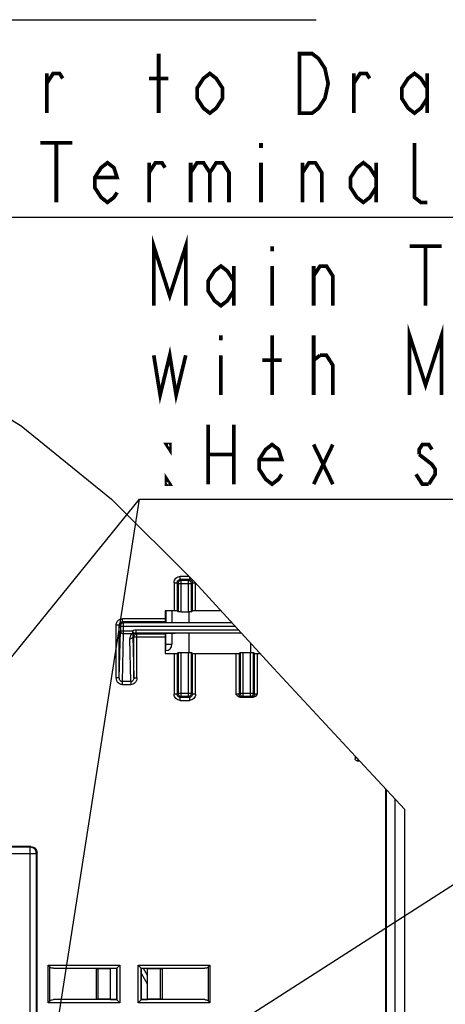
# Model space of a CAD drawing. Extents: x 28 to 410, y 32 to 287.
# Tile 76 of 78: x 333 to 356, y 200 to 253. Entities that reach past the tile are written whole.
import ezdxf

# ---------------------------------------------------------------- set-up
doc = ezdxf.new("R2010")
doc.units = 0
doc.header["$LTSCALE"] = 23.1
doc.layers.get('0').update_dxf_attribs({"linetype": 'CONTINUOUS'})
for name, color, linetype in [('ALL_AXIS', 7, 'CONTINUOUS'), ('ALL_FEATURES', 7, 'CONTINUOUS'), ('ALL_NOTE', 7, 'CONTINUOUS')]:
    doc.layers.add(name, color=color, linetype=linetype)

msp = doc.modelspace()

# ---------------------------------------------------------------- linework, layer by layer
at = {"color": 7, "linetype": 'CONTINUOUS'}
for p, q in [((328.92, 233.292), (333.003, 230.779)), ((333.003, 230.779), (337.859, 226.832)), ((337.859, 226.832), (342.315, 222.39)), ((342.315, 222.39), (346.58, 217.756)), ((346.58, 217.756), (351.936, 211.981)), ((351.936, 211.981), (353.635, 210.156))]:
    msp.add_line(p, q, dxfattribs=at)
at = {"layer": 'ALL_AXIS', "color": 7, "linetype": 'CONTINUOUS'}
msp.add_line((353.102, 210.729), (353.102, 163.934), dxfattribs=at)
at = {"layer": 'ALL_FEATURES', "color": 9, "linetype": 'CONTINUOUS'}
for p, q in [((341.555, 222.515), (341.555, 222.681)), ((342.023, 222.681), (341.555, 222.681)), ((342.049, 222.515), (341.555, 222.515)), ((341.607, 222.462), (341.555, 222.515)), ((341.607, 220.775), (341.607, 222.462)), ((341.997, 222.462), (341.607, 222.462)), ((341.997, 222.462), (342.049, 222.515)), ((341.997, 220.775), (341.997, 222.462)), ((342.049, 222.655), (342.049, 222.515)), ((341.221, 222.348), (341.221, 220.834)), ((341.221, 222.348), (341.388, 222.348)), ((341.388, 222.348), (341.388, 220.831)), ((341.441, 222.296), (341.388, 222.348)), ((341.441, 222.296), (341.441, 220.778)), ((341.441, 222.296), (342.163, 222.296)), ((342.163, 222.296), (342.216, 222.348)), ((342.163, 220.778), (342.163, 222.296)), ((342.216, 220.831), (342.216, 222.348)), ((342.216, 222.348), (342.353, 222.348)), ((342.382, 220.834), (342.382, 222.317)), ((340.779, 220.834), (340.779, 220.2)), ((338.445, 220.241), (338.445, 220.408)), ((340.743, 220.408), (338.445, 220.408)), ((338.112, 217.229), (338.112, 220.074)), ((338.112, 220.074), (338.278, 220.074)), ((338.334, 220.019), (338.278, 220.074)), ((338.334, 220.019), (344.497, 220.019)), ((338.5, 220.186), (338.445, 220.241)), ((338.5, 219.609), (338.5, 220.186)), ((339.17, 219.816), (339.17, 219.65)), ((339.17, 219.816), (344.684, 219.816)), ((338.278, 217.229), (338.334, 219.764)), ((338.334, 219.764), (338.991, 219.764)), ((338.444, 217.026), (338.5, 219.609)), ((338.5, 219.609), (338.991, 219.609)), ((338.893, 217.026), (338.843, 219.322)), ((338.991, 219.764), (338.991, 219.609)), ((339.08, 219.623), (338.991, 219.764)), ((339.01, 219.477), (339.059, 217.229)), ((339.059, 219.428), (339.01, 219.477)), ((339.06, 219.449), (339.059, 219.428)), ((339.059, 219.428), (340.743, 219.428)), ((339.225, 219.594), (339.17, 219.65)), ((339.225, 219.594), (339.224, 219.594)), ((339.225, 217.229), (339.225, 219.594)), ((340.779, 218.701), (340.779, 219.635)), ((340.743, 219.034), (341.112, 219.034)), ((341.221, 218.535), (341.221, 216.354)), ((341.388, 218.538), (341.388, 216.354)), ((341.441, 218.59), (341.441, 216.406)), ((341.607, 216.24), (341.607, 218.593)), ((341.997, 216.24), (341.997, 218.593)), ((342.163, 216.406), (342.163, 218.59)), ((342.216, 216.354), (342.216, 218.538)), ((342.382, 216.354), (342.382, 218.535)), ((344.555, 218.535), (344.555, 216.348)), ((344.721, 218.538), (344.721, 216.354)), ((344.774, 218.59), (344.774, 216.406)), ((344.94, 216.24), (344.94, 218.593)), ((345.33, 216.24), (345.33, 218.593)), ((345.497, 216.406), (345.497, 218.59)), ((345.549, 216.354), (345.549, 218.538)), ((345.716, 216.348), (345.716, 218.535)), ((338.278, 217.229), (338.112, 217.229)), ((339.059, 217.229), (339.225, 217.229)), ((338.444, 216.871), (338.444, 217.026)), ((338.893, 217.026), (338.444, 217.026)), ((338.444, 216.871), (338.893, 216.871)), ((338.893, 217.026), (338.893, 216.871)), ((341.388, 216.354), (341.221, 216.354)), ((341.441, 216.406), (341.388, 216.354)), ((341.441, 216.406), (342.163, 216.406)), ((341.607, 216.24), (341.555, 216.187)), ((341.555, 216.187), (342.049, 216.187)), ((341.555, 216.021), (341.555, 216.187)), ((341.607, 216.24), (341.997, 216.24)), ((341.997, 216.24), (342.049, 216.187)), ((342.049, 216.187), (342.049, 216.021)), ((342.163, 216.406), (342.216, 216.354)), ((342.382, 216.354), (342.216, 216.354)), ((344.774, 216.406), (344.721, 216.354)), ((344.774, 216.406), (345.497, 216.406)), ((344.94, 216.24), (344.888, 216.187)), ((344.94, 216.24), (345.33, 216.24)), ((345.33, 216.24), (345.382, 216.187)), ((345.497, 216.406), (345.549, 216.354)), ((341.555, 216.021), (342.049, 216.021)), ((351.044, 212.943), (350.969, 212.868)), ((351.14, 212.839), (351.069, 212.768)), ((333.486, 208.118), (293.785, 208.118)), ((333.486, 208.118), (333.521, 208.153)), ((333.486, 189.255), (333.486, 208.118)), ((293.452, 207.785), (333.818, 207.785)), ((333.818, 207.785), (333.854, 207.82)), ((333.818, 189.588), (333.818, 207.785)), ((334.449, 201.776), (338.311, 201.776)), ((334.449, 199.759), (334.449, 201.776)), ((338.311, 201.776), (338.311, 199.759)), ((339.293, 201.776), (343.155, 201.776)), ((339.293, 199.759), (339.293, 201.776)), ((343.155, 201.776), (343.155, 199.759)), ((334.546, 199.856), (334.546, 201.68)), ((334.732, 201.61), (338.144, 201.61)), ((337.025, 201.581), (337.025, 199.954)), ((337.122, 201.581), (337.122, 199.955)), ((338.144, 201.61), (338.144, 199.926)), ((339.46, 201.61), (342.872, 201.61)), ((339.46, 199.926), (339.46, 201.61)), ((339.802, 200.757), (339.469, 201.334)), ((340.481, 201.581), (340.481, 199.955)), ((340.578, 201.581), (340.578, 199.954)), ((343.058, 201.68), (343.058, 199.856)), ((338.311, 199.759), (334.449, 199.759)), ((338.144, 199.926), (334.732, 199.926)), ((343.155, 199.759), (339.293, 199.759)), ((342.872, 199.926), (339.46, 199.926))]:
    msp.add_line(p, q, dxfattribs=at)
at = {"layer": 'ALL_FEATURES', "color": 7, "linetype": 'CONTINUOUS'}
for p, q in [((340.743, 220.834), (340.743, 220.365)), ((341.221, 220.834), (340.743, 220.834)), ((341.112, 220.834), (341.112, 220.2)), ((341.388, 220.831), (341.441, 220.778)), ((342.216, 220.831), (342.163, 220.778)), ((343.747, 220.834), (342.382, 220.834)), ((341.607, 220.775), (341.997, 220.775)), ((342.015, 220.775), (342.015, 220.194)), ((338.278, 217.229), (338.278, 220.074)), ((338.334, 220.019), (338.334, 219.764)), ((340.744, 220.241), (338.445, 220.241)), ((344.344, 220.186), (338.5, 220.186)), ((340.744, 220.241), (340.769, 220.2)), ((340.769, 220.2), (341.289, 220.2)), ((341.319, 220.194), (341.289, 220.2)), ((344.336, 220.194), (341.319, 220.194)), ((339.059, 217.229), (339.059, 219.428)), ((339.064, 219.47), (339.06, 219.449)), ((339.17, 219.65), (344.837, 219.65)), ((339.225, 219.594), (340.744, 219.594)), ((340.744, 219.594), (340.769, 219.635)), ((340.769, 219.635), (341.289, 219.635)), ((341.112, 219.635), (341.112, 219.034)), ((341.319, 219.641), (341.289, 219.635)), ((344.845, 219.641), (341.319, 219.641)), ((342.015, 219.641), (342.015, 218.593)), ((345.349, 218.593), (345.349, 219.094)), ((340.779, 218.701), (340.743, 218.701)), ((340.743, 218.535), (341.221, 218.535)), ((341.388, 218.538), (341.441, 218.59)), ((341.607, 218.593), (341.997, 218.593)), ((342.216, 218.538), (342.163, 218.59)), ((342.382, 218.535), (344.555, 218.535)), ((344.721, 218.538), (344.774, 218.59)), ((344.94, 218.593), (345.33, 218.593)), ((345.549, 218.538), (345.497, 218.59)), ((345.716, 218.535), (345.863, 218.535)), ((344.842, 216.184), (345.429, 216.184)), ((350.969, 213.024), (350.969, 212.868)), ((351.069, 212.768), (351.207, 212.768)), ((351.105, 212.867), (351.121, 212.861)), ((352.594, 211.274), (352.594, 198.768)), ((352.635, 211.23), (352.635, 198.944)), ((353.635, 159.434), (353.635, 210.156)), ((333.521, 208.153), (293.749, 208.153)), ((333.854, 189.576), (333.854, 207.82)), ((334.546, 201.68), (334.449, 201.776)), ((338.135, 201.601), (338.311, 201.776)), ((339.293, 201.776), (339.469, 201.601)), ((343.058, 201.68), (343.155, 201.776)), ((337.025, 201.581), (334.732, 201.61)), ((337.802, 201.581), (337.122, 201.581)), ((338.135, 201.601), (337.802, 201.601)), ((337.802, 199.934), (337.802, 201.601)), ((338.135, 201.601), (338.135, 199.934)), ((339.802, 201.601), (339.469, 201.601)), ((339.469, 199.934), (339.469, 201.601)), ((339.802, 201.224), (339.584, 201.601)), ((339.802, 199.934), (339.802, 201.601)), ((340.481, 201.581), (339.802, 201.581)), ((342.872, 201.61), (340.578, 201.581)), ((334.546, 199.856), (334.449, 199.759)), ((337.025, 199.954), (334.732, 199.926)), ((337.802, 199.955), (337.122, 199.955)), ((337.802, 199.934), (338.135, 199.934)), ((338.135, 199.934), (338.311, 199.759)), ((339.293, 199.759), (339.469, 199.934)), ((339.469, 199.934), (339.802, 199.934)), ((340.481, 199.955), (339.802, 199.955)), ((342.872, 199.926), (340.578, 199.954)), ((343.058, 199.856), (343.155, 199.759))]:
    msp.add_line(p, q, dxfattribs=at)
at = {"layer": 'ALL_FEATURES', "color": 9, "linetype": 'CONTINUOUS'}
for points in [[(341.221, 222.348), (341.228, 222.413), (341.247, 222.476), (341.278, 222.533), (341.319, 222.584), (341.37, 222.625), (341.427, 222.656), (341.49, 222.675), (341.555, 222.681)], [(341.388, 222.348), (341.391, 222.381), (341.401, 222.412), (341.416, 222.441), (341.437, 222.466), (341.462, 222.487), (341.491, 222.502), (341.522, 222.512), (341.555, 222.515)], [(341.607, 222.462), (341.564, 222.457), (341.524, 222.44), (341.489, 222.413), (341.463, 222.379), (341.446, 222.339), (341.441, 222.296)], [(342.163, 222.296), (342.157, 222.339), (342.141, 222.379), (342.114, 222.414), (342.08, 222.44), (342.039, 222.457), (341.997, 222.462)], [(342.049, 222.515), (342.082, 222.512), (342.113, 222.502), (342.142, 222.487), (342.167, 222.466), (342.188, 222.441), (342.203, 222.412), (342.212, 222.381), (342.216, 222.348)], [(338.112, 220.074), (338.118, 220.14), (338.137, 220.202), (338.168, 220.26), (338.209, 220.31), (338.26, 220.352), (338.318, 220.382), (338.38, 220.401), (338.445, 220.408)], [(338.278, 220.074), (338.282, 220.107), (338.291, 220.138), (338.307, 220.167), (338.327, 220.192), (338.353, 220.213), (338.381, 220.228), (338.413, 220.238), (338.445, 220.241)], [(338.5, 220.186), (338.457, 220.18), (338.417, 220.163), (338.383, 220.137), (338.356, 220.102), (338.339, 220.062), (338.334, 220.019)], [(338.991, 219.764), (339.046, 219.792), (339.107, 219.81), (339.17, 219.816)], [(338.334, 219.764), (338.335, 219.744), (338.34, 219.724), (338.347, 219.705), (338.356, 219.687), (338.368, 219.67), (338.383, 219.655), (338.399, 219.641), (338.417, 219.63), (338.437, 219.621), (338.457, 219.614), (338.479, 219.61), (338.5, 219.609)], [(338.991, 219.609), (338.967, 219.592), (338.945, 219.573), (338.925, 219.551), (338.906, 219.527), (338.889, 219.501), (338.874, 219.472), (338.861, 219.44), (338.851, 219.405), (338.845, 219.365), (338.843, 219.322)], [(339.01, 219.477), (339.004, 219.437), (338.987, 219.399), (338.961, 219.367), (338.926, 219.343), (338.886, 219.327), (338.843, 219.322)], [(338.991, 219.609), (339.023, 219.606), (339.053, 219.611), (339.08, 219.623)], [(339.08, 219.623), (339.069, 219.615), (339.058, 219.605), (339.048, 219.594), (339.039, 219.581), (339.031, 219.568), (339.023, 219.553), (339.017, 219.537), (339.013, 219.519), (339.01, 219.499), (339.01, 219.477)], [(339.08, 219.623), (339.108, 219.638), (339.139, 219.647), (339.17, 219.65)], [(338.444, 216.871), (338.382, 216.878), (338.322, 216.896), (338.265, 216.927), (338.215, 216.97), (338.172, 217.024), (338.139, 217.087), (338.119, 217.156), (338.112, 217.229)], [(338.444, 217.026), (338.413, 217.03), (338.383, 217.04), (338.355, 217.058), (338.33, 217.082), (338.308, 217.112), (338.292, 217.148), (338.282, 217.188), (338.278, 217.229)], [(339.059, 217.229), (339.055, 217.188), (339.045, 217.148), (339.029, 217.113), (339.008, 217.082), (338.982, 217.058), (338.954, 217.04), (338.924, 217.03), (338.893, 217.026)], [(339.225, 217.229), (339.218, 217.156), (339.198, 217.087), (339.165, 217.024), (339.122, 216.97), (339.072, 216.928), (339.015, 216.897), (338.955, 216.878), (338.893, 216.871)], [(341.555, 216.021), (341.49, 216.027), (341.427, 216.046), (341.37, 216.077), (341.319, 216.118), (341.278, 216.169), (341.247, 216.226), (341.228, 216.289), (341.221, 216.354)], [(341.555, 216.187), (341.522, 216.19), (341.491, 216.2), (341.462, 216.215), (341.437, 216.236), (341.416, 216.261), (341.401, 216.29), (341.391, 216.321), (341.388, 216.354)], [(341.441, 216.406), (341.446, 216.363), (341.463, 216.323), (341.489, 216.288), (341.524, 216.262), (341.564, 216.245), (341.607, 216.24)], [(341.997, 216.24), (342.04, 216.245), (342.08, 216.262), (342.115, 216.289), (342.141, 216.323), (342.158, 216.363), (342.163, 216.406)], [(342.216, 216.354), (342.212, 216.321), (342.203, 216.29), (342.188, 216.261), (342.167, 216.236), (342.142, 216.215), (342.113, 216.2), (342.082, 216.19), (342.049, 216.187)], [(342.382, 216.354), (342.376, 216.289), (342.357, 216.226), (342.326, 216.169), (342.285, 216.118), (342.234, 216.077), (342.177, 216.046), (342.114, 216.027), (342.049, 216.021)], [(344.721, 216.354), (344.718, 216.353), (344.709, 216.352), (344.695, 216.351), (344.675, 216.35), (344.651, 216.349), (344.621, 216.349), (344.588, 216.348), (344.555, 216.348)], [(344.888, 216.187), (344.845, 216.193), (344.805, 216.209), (344.77, 216.236), (344.744, 216.27), (344.727, 216.311), (344.721, 216.354)], [(344.774, 216.406), (344.78, 216.363), (344.796, 216.323), (344.823, 216.288), (344.857, 216.262), (344.898, 216.245), (344.94, 216.24)], [(344.842, 216.184), (344.867, 216.185), (344.882, 216.186), (344.888, 216.187)], [(345.33, 216.24), (345.373, 216.245), (345.413, 216.262), (345.448, 216.289), (345.474, 216.323), (345.491, 216.363), (345.497, 216.406)], [(345.549, 216.354), (345.543, 216.311), (345.527, 216.27), (345.5, 216.236), (345.466, 216.209), (345.425, 216.193), (345.382, 216.187)], [(345.382, 216.187), (345.388, 216.186), (345.404, 216.185), (345.429, 216.184)], [(345.716, 216.348), (345.682, 216.348), (345.65, 216.349), (345.621, 216.349), (345.595, 216.35), (345.575, 216.351), (345.561, 216.352), (345.552, 216.353), (345.549, 216.354)], [(333.818, 207.785), (333.81, 207.859), (333.785, 207.929), (333.745, 207.992), (333.693, 208.045), (333.63, 208.084), (333.559, 208.109), (333.486, 208.118)]]:
    msp.add_lwpolyline(points, dxfattribs=at)
at = {"layer": 'ALL_FEATURES', "color": 7, "linetype": 'CONTINUOUS'}
for points in [[(341.388, 220.831), (341.382, 220.831), (341.365, 220.832), (341.338, 220.833), (341.304, 220.833), (341.264, 220.833), (341.221, 220.834)], [(342.382, 220.834), (342.34, 220.833), (342.3, 220.833), (342.265, 220.833), (342.239, 220.832), (342.222, 220.831), (342.216, 220.831)], [(340.743, 220.365), (340.743, 220.325), (340.743, 220.29), (340.743, 220.264), (340.744, 220.247), (340.744, 220.241)], [(341.607, 220.775), (341.564, 220.775), (341.525, 220.776), (341.49, 220.776), (341.464, 220.777), (341.447, 220.777), (341.441, 220.778)], [(342.163, 220.778), (342.157, 220.777), (342.14, 220.777), (342.113, 220.776), (342.079, 220.776), (342.039, 220.775), (341.997, 220.775)], [(339.224, 219.594), (339.182, 219.589), (339.142, 219.572), (339.107, 219.545), (339.081, 219.511), (339.064, 219.47)], [(340.744, 219.594), (340.744, 219.588), (340.743, 219.571), (340.743, 219.545), (340.743, 219.51), (340.743, 219.47), (340.743, 218.535)], [(341.221, 218.535), (341.264, 218.535), (341.304, 218.535), (341.338, 218.536), (341.365, 218.537), (341.382, 218.537), (341.388, 218.538)], [(341.441, 218.59), (341.447, 218.591), (341.464, 218.592), (341.49, 218.592), (341.525, 218.593), (341.564, 218.593), (341.607, 218.593)], [(341.997, 218.593), (342.039, 218.593), (342.079, 218.593), (342.113, 218.592), (342.14, 218.592), (342.157, 218.591), (342.163, 218.59)], [(342.216, 218.538), (342.222, 218.537), (342.239, 218.537), (342.265, 218.536), (342.3, 218.535), (342.34, 218.535), (342.382, 218.535)], [(344.555, 218.535), (344.597, 218.535), (344.637, 218.535), (344.672, 218.536), (344.698, 218.537), (344.715, 218.537), (344.721, 218.538)], [(344.774, 218.59), (344.78, 218.591), (344.797, 218.592), (344.824, 218.592), (344.858, 218.593), (344.898, 218.593), (344.94, 218.593)], [(345.33, 218.593), (345.373, 218.593), (345.412, 218.593), (345.447, 218.592), (345.473, 218.592), (345.49, 218.591), (345.497, 218.59)], [(345.549, 218.538), (345.555, 218.537), (345.572, 218.537), (345.599, 218.536), (345.633, 218.535), (345.673, 218.535), (345.716, 218.535)], [(344.555, 216.348), (344.615, 216.29), (344.674, 216.243), (344.732, 216.209), (344.789, 216.19), (344.842, 216.184)], [(345.429, 216.184), (345.481, 216.19), (345.538, 216.209), (345.597, 216.243), (345.656, 216.29), (345.716, 216.348)], [(351.058, 212.928), (351.058, 212.928), (351.068, 212.904), (351.084, 212.883), (351.105, 212.867)], [(351.069, 212.768), (351.043, 212.771), (351.019, 212.781), (350.998, 212.797), (350.982, 212.818), (350.972, 212.842), (350.969, 212.868)], [(333.521, 208.153), (333.596, 208.145), (333.666, 208.12), (333.729, 208.081), (333.782, 208.028), (333.821, 207.965), (333.846, 207.895), (333.854, 207.82)], [(334.732, 201.61), (334.684, 201.614), (334.641, 201.624), (334.604, 201.639), (334.572, 201.658), (334.546, 201.68)], [(337.025, 201.581), (337.055, 201.581), (337.088, 201.581), (337.122, 201.581)], [(340.481, 201.581), (340.516, 201.581), (340.548, 201.581), (340.578, 201.581)], [(343.058, 201.68), (343.032, 201.658), (343, 201.639), (342.962, 201.624), (342.92, 201.614), (342.872, 201.61)], [(334.546, 199.856), (334.572, 199.878), (334.604, 199.896), (334.641, 199.911), (334.684, 199.921), (334.732, 199.926)], [(337.122, 199.955), (337.088, 199.955), (337.055, 199.954), (337.025, 199.954)], [(340.578, 199.954), (340.548, 199.954), (340.516, 199.955), (340.481, 199.955)], [(342.872, 199.926), (342.92, 199.921), (342.962, 199.911), (343, 199.896), (343.032, 199.878), (343.058, 199.856)]]:
    msp.add_lwpolyline(points, dxfattribs=at)
msp.add_arc((340.779, 219.034), 0.333, 270, 360, dxfattribs=at)
at = {"layer": 'ALL_NOTE', "color": 2, "linetype": 'CONTINUOUS'}
for p, q in [((307.596, 252.628), (348.876, 252.628)), ((322.508, 242.002), (407.82, 242.002)), ((293.291, 169.978), (339.366, 226.845)), ((330.438, 169.654), (339.366, 226.845)), ((339.366, 226.845), (339.616, 226.845)), ((339.366, 226.845), (339.616, 226.845)), ((339.616, 226.845), (405.664, 226.845)), ((339.616, 226.845), (405.664, 226.845)), ((302.174, 171.479), (356.813, 206.476))]:
    msp.add_line(p, q, dxfattribs=at)
at = {"layer": 'ALL_NOTE', "color": 2, "linetype": 'CONTINUOUS', "const_width": 0.2}
for points in [[(340.396, 247.602), (340.396, 250.802)], [(347.964, 250.802), (348.652, 250.802), (348.996, 250.536), (349.168, 250.269), (349.34, 250.002), (349.512, 249.202), (349.34, 248.402), (349.168, 248.136), (348.996, 247.869), (348.652, 247.602), (347.964, 247.602), (347.964, 250.802)], [(334.376, 249.202), (334.72, 249.736), (335.064, 249.736), (335.236, 249.469)], [(334.376, 247.602), (334.376, 249.736)], [(339.88, 249.469), (340.912, 249.469)], [(343.836, 248.402), (343.492, 247.869), (343.148, 247.602), (342.804, 247.869), (342.46, 248.402), (342.46, 248.936), (342.804, 249.469), (343.148, 249.736), (343.492, 249.469), (343.836, 248.936), (343.836, 248.402)], [(350.888, 249.202), (351.232, 249.736), (351.576, 249.736), (351.748, 249.469)], [(350.888, 247.602), (350.888, 249.736)], [(354.844, 248.402), (354.5, 247.869), (354.156, 247.602), (353.812, 247.869), (353.468, 248.402), (353.468, 248.936), (353.812, 249.469), (354.156, 249.736), (354.5, 249.469), (354.844, 248.936)], [(354.844, 249.736), (354.844, 247.602)], [(334.032, 246.002), (335.752, 246.002)], [(334.892, 246.002), (334.892, 242.802)], [(345.9, 246.002), (345.9, 245.736)], [(354.844, 242.802), (354.5, 242.802), (354.156, 243.069), (354.156, 246.002)], [(338.16, 243.336), (337.988, 243.069), (337.644, 242.802), (337.3, 243.069), (336.956, 243.602), (336.956, 244.136), (337.3, 244.669), (337.644, 244.936), (337.988, 244.669), (338.16, 244.136), (336.956, 244.136)], [(339.88, 244.402), (340.224, 244.936), (340.568, 244.936), (340.74, 244.669)], [(339.88, 242.802), (339.88, 244.936)], [(342.116, 244.402), (342.46, 244.936), (342.804, 244.936), (343.148, 244.402), (343.148, 242.802)], [(342.116, 244.936), (342.116, 242.802)], [(343.148, 244.402), (343.492, 244.936), (343.836, 244.936), (344.18, 244.402), (344.18, 242.802)], [(345.9, 244.936), (345.9, 242.802)], [(348.136, 244.402), (348.48, 244.936), (348.824, 244.936), (349.168, 244.402), (349.168, 242.802)], [(348.136, 242.802), (348.136, 244.936)], [(352.092, 243.602), (351.748, 243.069), (351.404, 242.802), (351.06, 243.069), (350.716, 243.602), (350.716, 244.136), (351.06, 244.669), (351.404, 244.936), (351.748, 244.669), (352.092, 244.136)], [(352.092, 244.936), (352.092, 242.802)], [(340.132, 237.245), (340.132, 240.445), (340.992, 237.778), (341.852, 240.445), (341.852, 237.245)], [(346.496, 240.445), (346.496, 240.178)], [(353.892, 240.445), (355.612, 240.445)], [(354.752, 240.445), (354.752, 237.245)], [(344.432, 238.045), (344.088, 237.512), (343.744, 237.245), (343.4, 237.512), (343.056, 238.045), (343.056, 238.578), (343.4, 239.112), (343.744, 239.378), (344.088, 239.112), (344.432, 238.578)], [(344.432, 239.378), (344.432, 237.245)], [(346.496, 239.378), (346.496, 237.245)], [(348.732, 238.845), (349.076, 239.378), (349.42, 239.378), (349.764, 238.845), (349.764, 237.245)], [(348.732, 237.245), (348.732, 239.378)], [(353.892, 232.445), (353.892, 235.645), (354.752, 232.978), (355.612, 235.645), (355.612, 232.445)], [(343.744, 235.645), (343.744, 235.378)], [(346.496, 232.445), (346.496, 235.645)], [(348.732, 232.445), (348.732, 235.645)], [(340.132, 234.578), (340.476, 232.445), (340.992, 234.578), (341.336, 232.445), (341.852, 234.578)], [(343.744, 234.578), (343.744, 232.445)], [(348.732, 234.312), (349.076, 234.578)], [(349.076, 234.578), (349.42, 234.578), (349.764, 234.045), (349.764, 232.445)], [(345.98, 234.312), (347.012, 234.312)], [(343.056, 230.845), (343.056, 227.645)], [(344.432, 230.845), (344.432, 227.645)], [(340.992, 229.778), (340.992, 229.512), (340.82, 229.778), (340.992, 229.778)], [(347.012, 228.178), (346.84, 227.912), (346.496, 227.645), (346.152, 227.912), (345.808, 228.445), (345.808, 228.978), (346.152, 229.512), (346.496, 229.778), (346.84, 229.512), (347.012, 228.978), (345.808, 228.978)], [(348.732, 227.645), (349.764, 229.778)], [(348.732, 229.778), (349.764, 227.645)], [(355.096, 229.512), (354.924, 229.778), (354.58, 229.778), (354.408, 229.512), (354.408, 229.245)], [(343.056, 229.245), (344.432, 229.245)], [(354.408, 229.245), (355.096, 228.712), (355.268, 228.445), (355.268, 228.178), (354.924, 227.645)], [(340.992, 227.645), (340.82, 227.645), (340.82, 227.912), (340.992, 227.645)], [(354.924, 227.645), (354.58, 227.645), (354.408, 227.912), (354.236, 228.178)]]:
    msp.add_lwpolyline(points, dxfattribs=at)

doc.saveas('drawing.dxf')
